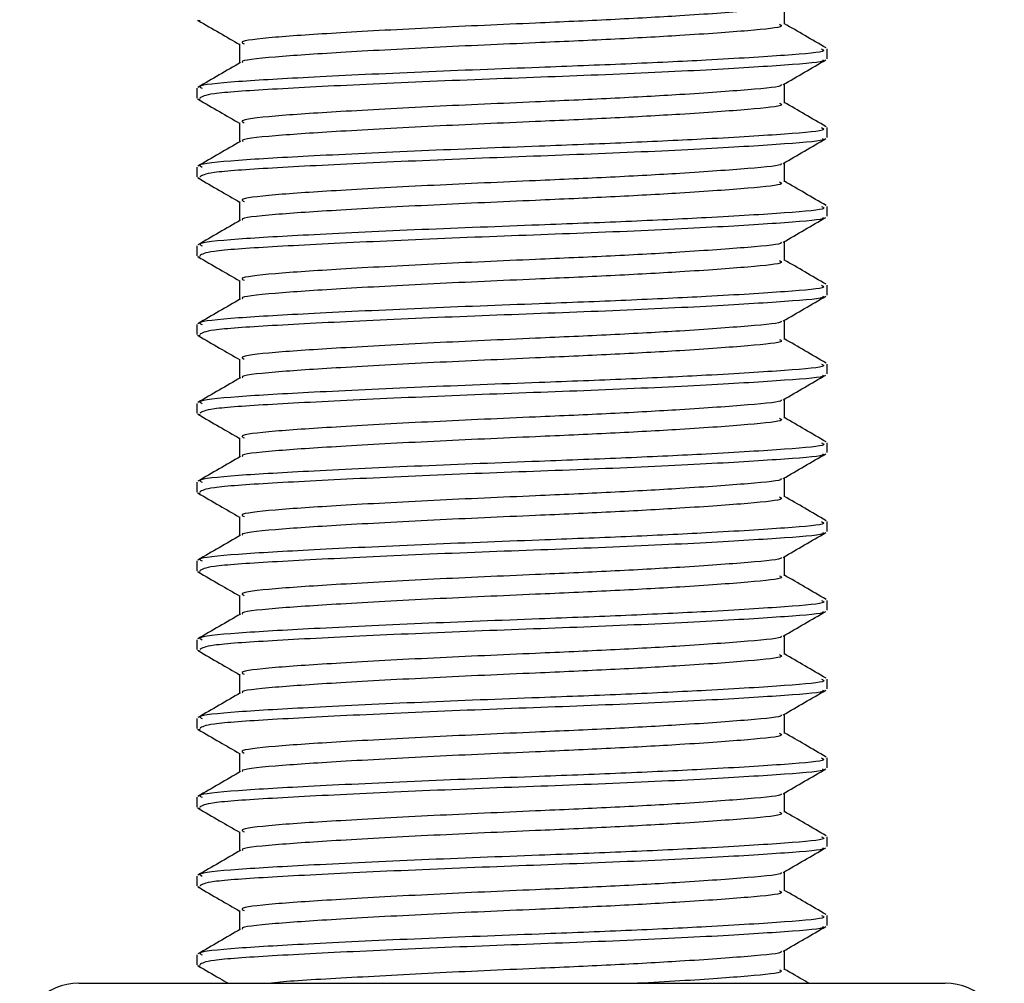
# Model space of a CAD drawing. Header units: millimetres. Extents: x 0 to 420, y 0 to 297.
# Tile 61 of 106: x 202.37 to 203.7, y 193.77 to 195.06. Entities that reach past the tile are written whole.
import ezdxf

# ---------------------------------------------------------------- set-up
doc = ezdxf.new("R2010")
doc.units = ezdxf.units.MM

msp = doc.modelspace()

# ---------------------------------------------------------------- linework, layer by layer
at = {"color": 7, "linetype": 'Continuous', "lineweight": 25}
for p, q in [((203.39904, 195.0564), (203.39904, 195.08226)), ((202.6084, 195.06213), (202.61198, 195.06154)), ((202.66522, 195.02988), (202.66522, 195.00412)), ((203.45646, 195.01004), (203.45646, 195.0233)), ((202.6078, 194.97028), (202.6078, 194.95697)), ((203.39904, 194.95032), (203.39904, 194.97618)), ((202.6084, 194.95605), (202.61198, 194.95546)), ((202.66522, 194.9238), (202.66522, 194.89804)), ((203.45646, 194.90395), (203.45646, 194.91721)), ((202.6078, 194.8642), (202.6078, 194.85089)), ((203.39904, 194.84424), (203.39904, 194.8701)), ((202.6084, 194.84996), (202.61198, 194.84937)), ((202.66522, 194.81772), (202.66522, 194.79196)), ((203.45646, 194.79787), (203.45646, 194.81113)), ((202.6078, 194.75812), (202.6078, 194.7448)), ((203.39904, 194.73815), (203.39904, 194.76401)), ((202.6084, 194.74388), (202.61198, 194.74329)), ((202.66522, 194.71163), (202.66522, 194.68587)), ((203.45646, 194.69178), (203.45646, 194.70505)), ((202.6078, 194.65203), (202.6078, 194.63872)), ((203.39904, 194.63207), (203.39904, 194.65793)), ((202.6084, 194.63779), (202.61198, 194.63721)), ((202.66522, 194.60555), (202.66522, 194.57979)), ((203.45646, 194.5857), (203.45646, 194.59896)), ((202.6078, 194.54595), (202.6078, 194.53264)), ((203.39904, 194.52599), (203.39904, 194.55184)), ((202.6084, 194.53171), (202.61198, 194.53112)), ((202.66522, 194.49947), (202.66522, 194.47371)), ((203.45646, 194.47962), (203.45646, 194.49288)), ((202.6078, 194.43987), (202.6078, 194.42655)), ((203.39904, 194.4199), (203.39904, 194.44576)), ((202.6084, 194.42563), (202.61198, 194.42504)), ((202.66522, 194.39338), (202.66522, 194.36762)), ((203.45646, 194.37353), (203.45646, 194.38679)), ((202.6078, 194.33378), (202.6078, 194.32047)), ((203.39904, 194.31382), (203.39904, 194.33968)), ((202.6084, 194.31954), (202.61198, 194.31896)), ((202.66522, 194.2873), (202.66522, 194.26154)), ((203.45646, 194.26745), (203.45646, 194.28071)), ((202.6078, 194.2277), (202.6078, 194.21439)), ((203.39904, 194.20774), (203.39904, 194.23359)), ((202.6084, 194.21346), (202.61198, 194.21287)), ((202.66522, 194.18122), (202.66522, 194.15546)), ((203.45646, 194.16137), (203.45646, 194.17463)), ((202.6078, 194.12161), (202.6078, 194.1083)), ((203.39904, 194.10165), (203.39904, 194.12751)), ((202.6084, 194.10738), (202.61198, 194.10679)), ((202.66522, 194.07513), (202.66522, 194.04937)), ((203.45646, 194.05528), (203.45646, 194.06854)), ((202.6078, 194.01553), (202.6078, 194.00222)), ((203.39904, 193.99557), (203.39904, 194.02143)), ((202.6084, 194.00129), (202.61198, 194.00071)), ((202.66522, 193.96905), (202.66522, 193.94329)), ((203.45646, 193.9492), (203.45646, 193.96246)), ((202.6078, 193.90945), (202.6078, 193.89614)), ((203.39904, 193.88949), (203.39904, 193.91534)), ((202.6084, 193.89521), (202.61198, 193.89462)), ((202.66522, 193.86297), (202.66522, 193.83721)), ((203.45646, 193.84312), (203.45646, 193.85638)), ((202.6078, 193.80336), (202.6078, 193.79005)), ((203.39904, 193.7834), (203.39904, 193.80926)), ((202.6084, 193.78913), (202.61198, 193.78854)), ((202.44867, 193.76507), (203.61559, 193.76507))]:
    msp.add_line(p, q, dxfattribs=at)
for centre, start, end in [((202.44867, 193.68551), 90, 180), ((203.61559, 193.68551), 0, 90)]:
    msp.add_arc(centre, 0.07956, start, end, dxfattribs=at)
for points, knots in [([(203.39402, 195.08121), (203.39442, 195.08091), (203.39767, 195.07841), (203.35341, 195.07435), (203.27145, 195.0683), (203.16768, 195.06256), (203.05326, 195.05749), (202.92329, 195.05177), (202.79701, 195.04478), (202.70751, 195.03893), (202.66336, 195.03374), (202.66978, 195.03072), (202.67148, 195.02992)], [0, 0, 0, 0, 0.0170089, 0.1395429, 0.2651564, 0.3617182, 0.4550083, 0.5789794, 0.7064021, 0.8289037, 0.9545634, 1, 1, 1, 1]), ([(202.60943, 195.06153), (202.61903, 195.05597), (202.63763, 195.0452), (202.65622, 195.03443), (202.66522, 195.02922)], [0, 0, 0, 0, 0.5163558, 1, 1, 1, 1]), ([(203.39252, 195.05642), (203.39416, 195.05553), (203.39988, 195.05242), (203.35459, 195.04782), (203.27121, 195.04178), (203.16773, 195.03604), (203.05322, 195.03097), (202.92337, 195.02525), (202.79673, 195.01826), (202.70851, 195.01241), (202.66512, 195.00771), (202.66923, 195.00519), (202.66973, 195.00488)], [0, 0, 0, 0, 0.0490909, 0.1710963, 0.2961678, 0.392313, 0.4852006, 0.6086368, 0.7355098, 0.8574829, 0.9826005, 1, 1, 1, 1]), ([(203.45542, 195.02452), (203.44581, 195.03008), (203.42702, 195.04096), (203.40823, 195.05185), (203.39904, 195.05717)], [0, 0, 0, 0, 0.5112595, 1, 1, 1, 1]), ([(203.44888, 195.0233), (203.45081, 195.0224), (203.45748, 195.01928), (203.40507, 195.01467), (203.30862, 195.00863), (203.18895, 195.00288), (203.05654, 194.99781), (202.90627, 194.9921), (202.76021, 194.98511), (202.65674, 194.97926), (202.6057, 194.97408), (202.61306, 194.97107), (202.615, 194.97028)], [0, 0, 0, 0, 0.0482673, 0.1669875, 0.2886879, 0.3822403, 0.4726264, 0.5927373, 0.7161886, 0.8348774, 0.9566226, 1, 1, 1, 1]), ([(203.45044, 195.0085), (203.45104, 195.00812), (203.45516, 195.00554), (203.40389, 195.00142), (203.30051, 194.99483), (203.15272, 194.98798), (202.9893, 194.98223), (202.83123, 194.9754), (202.70382, 194.96881), (202.62114, 194.96321), (202.61461, 194.95898), (202.61152, 194.95697)], [0, 0, 0, 0, 0.020946, 0.1431057, 0.2683321, 0.3948123, 0.5164381, 0.6428345, 0.7681974, 0.8902633, 1, 1, 1, 1]), ([(203.39723, 194.97513), (203.40683, 194.98069), (203.42602, 194.99181), (203.44523, 195.00292), (203.45483, 195.00848)], [0, 0, 0, 0, 0.4999098, 1, 1, 1, 1]), ([(202.66647, 195.00485), (202.65687, 194.99929), (202.63766, 194.98816), (202.61845, 194.97704), (202.60884, 194.97148)], [0, 0, 0, 0, 0.4998987, 1, 1, 1, 1]), ([(203.39402, 194.97513), (203.39442, 194.97483), (203.39767, 194.97232), (203.35341, 194.96827), (203.27145, 194.96221), (203.16768, 194.95647), (203.05326, 194.9514), (202.92329, 194.94569), (202.79701, 194.93869), (202.70751, 194.93285), (202.66336, 194.92766), (202.66978, 194.92464), (202.67148, 194.92384)], [0, 0, 0, 0, 0.0170089, 0.1395429, 0.2651564, 0.3617182, 0.4550083, 0.5789794, 0.7064021, 0.8289037, 0.9545634, 1, 1, 1, 1]), ([(202.60943, 194.95544), (202.61903, 194.94988), (202.63763, 194.93912), (202.65622, 194.92835), (202.66522, 194.92314)], [0, 0, 0, 0, 0.5163558, 1, 1, 1, 1]), ([(203.39252, 194.95034), (203.39416, 194.94944), (203.39988, 194.94634), (203.35459, 194.94173), (203.27121, 194.93569), (203.16773, 194.92995), (203.05322, 194.92488), (202.92337, 194.91917), (202.79673, 194.91217), (202.70851, 194.90633), (202.66512, 194.90163), (202.66923, 194.8991), (202.66973, 194.8988)], [0, 0, 0, 0, 0.0490909, 0.1710963, 0.2961678, 0.392313, 0.4852006, 0.6086368, 0.7355098, 0.8574829, 0.9826005, 1, 1, 1, 1]), ([(203.45542, 194.91844), (203.44581, 194.924), (203.42702, 194.93488), (203.40823, 194.94576), (203.39904, 194.95108)], [0, 0, 0, 0, 0.51125952, 1, 1, 1, 1]), ([(203.44888, 194.91721), (203.45081, 194.91631), (203.45748, 194.9132), (203.40507, 194.90858), (203.30862, 194.90254), (203.18895, 194.8968), (203.05654, 194.89173), (202.90627, 194.88602), (202.76021, 194.87902), (202.65674, 194.87318), (202.6057, 194.868), (202.61306, 194.86499), (202.615, 194.8642)], [0, 0, 0, 0, 0.0482673, 0.1669875, 0.2886879, 0.3822403, 0.4726264, 0.5927373, 0.7161886, 0.8348774, 0.9566226, 1, 1, 1, 1]), ([(203.45044, 194.90241), (203.45104, 194.90203), (203.45516, 194.89946), (203.40389, 194.89534), (203.30051, 194.88875), (203.15272, 194.8819), (202.9893, 194.87615), (202.83123, 194.86931), (202.70382, 194.86273), (202.62114, 194.85713), (202.61461, 194.85289), (202.61152, 194.85089)], [0, 0, 0, 0, 0.020946, 0.1431057, 0.2683321, 0.3948123, 0.5164381, 0.6428345, 0.7681974, 0.8902633, 1, 1, 1, 1]), ([(203.39723, 194.86904), (203.40683, 194.8746), (203.42602, 194.88573), (203.44523, 194.89684), (203.45483, 194.9024)], [0, 0, 0, 0, 0.4999098, 1, 1, 1, 1]), ([(202.66647, 194.89877), (202.65687, 194.89321), (202.63766, 194.88208), (202.61845, 194.87096), (202.60884, 194.8654)], [0, 0, 0, 0, 0.4998987, 1, 1, 1, 1]), ([(203.39402, 194.86905), (203.39442, 194.86874), (203.39767, 194.86624), (203.35341, 194.86219), (203.27145, 194.85613), (203.16768, 194.85039), (203.05326, 194.84532), (202.92329, 194.83961), (202.79701, 194.83261), (202.70751, 194.82677), (202.66336, 194.82157), (202.66978, 194.81855), (202.67148, 194.81775)], [0, 0, 0, 0, 0.0170089, 0.1395429, 0.2651564, 0.3617182, 0.4550083, 0.5789794, 0.7064021, 0.8289037, 0.9545634, 1, 1, 1, 1]), ([(202.60943, 194.84936), (202.61903, 194.8438), (202.63763, 194.83303), (202.65622, 194.82226), (202.66522, 194.81705)], [0, 0, 0, 0, 0.5163558, 1, 1, 1, 1]), ([(203.39252, 194.84425), (203.39416, 194.84336), (203.39988, 194.84026), (203.35459, 194.83565), (203.27121, 194.82961), (203.16773, 194.82387), (203.05322, 194.8188), (202.92337, 194.81309), (202.79673, 194.80609), (202.70851, 194.80025), (202.66512, 194.79555), (202.66923, 194.79302), (202.66973, 194.79271)], [0, 0, 0, 0, 0.0490909, 0.1710963, 0.2961678, 0.392313, 0.4852006, 0.6086368, 0.7355098, 0.8574829, 0.9826005, 1, 1, 1, 1]), ([(203.45542, 194.81235), (203.44581, 194.81792), (203.42702, 194.82879), (203.40823, 194.83968), (203.39904, 194.845)], [0, 0, 0, 0, 0.51125952, 1, 1, 1, 1]), ([(203.44888, 194.81113), (203.45081, 194.81023), (203.45748, 194.80712), (203.40507, 194.8025), (203.30862, 194.79646), (203.18895, 194.79072), (203.05654, 194.78565), (202.90627, 194.77994), (202.76021, 194.77294), (202.65674, 194.7671), (202.6057, 194.76191), (202.61306, 194.75891), (202.615, 194.75812)], [0, 0, 0, 0, 0.0482673, 0.1669875, 0.2886879, 0.3822403, 0.4726264, 0.5927373, 0.7161886, 0.8348774, 0.9566226, 1, 1, 1, 1]), ([(203.45044, 194.79633), (203.45104, 194.79595), (203.45516, 194.79338), (203.40389, 194.78925), (203.30051, 194.78266), (203.15272, 194.77582), (202.9893, 194.77007), (202.83123, 194.76323), (202.70382, 194.75665), (202.62114, 194.75104), (202.61461, 194.74681), (202.61152, 194.7448)], [0, 0, 0, 0, 0.020946, 0.1431057, 0.2683321, 0.3948123, 0.5164381, 0.6428345, 0.7681974, 0.8902633, 1, 1, 1, 1]), ([(203.39723, 194.76296), (203.40683, 194.76852), (203.42602, 194.77964), (203.44523, 194.79076), (203.45483, 194.79632)], [0, 0, 0, 0, 0.4999098, 1, 1, 1, 1]), ([(202.66647, 194.79269), (202.65687, 194.78712), (202.63766, 194.776), (202.61845, 194.76487), (202.60884, 194.75931)], [0, 0, 0, 0, 0.4998987, 1, 1, 1, 1]), ([(203.39402, 194.76296), (203.39442, 194.76266), (203.39767, 194.76016), (203.35341, 194.7561), (203.27145, 194.75005), (203.16768, 194.74431), (203.05326, 194.73924), (202.92329, 194.73352), (202.79701, 194.72653), (202.70751, 194.72068), (202.66336, 194.71549), (202.66978, 194.71247), (202.67148, 194.71167)], [0, 0, 0, 0, 0.0170089, 0.1395429, 0.2651564, 0.3617182, 0.4550083, 0.5789794, 0.7064021, 0.8289037, 0.9545634, 1, 1, 1, 1]), ([(202.60943, 194.74328), (202.61903, 194.73772), (202.63763, 194.72695), (202.65622, 194.71618), (202.66522, 194.71097)], [0, 0, 0, 0, 0.5163558, 1, 1, 1, 1]), ([(203.39252, 194.73817), (203.39416, 194.73728), (203.39988, 194.73417), (203.35459, 194.72957), (203.27121, 194.72353), (203.16773, 194.71779), (203.05322, 194.71272), (202.92337, 194.707), (202.79673, 194.70001), (202.70851, 194.69416), (202.66512, 194.68946), (202.66923, 194.68694), (202.66973, 194.68663)], [0, 0, 0, 0, 0.0490909, 0.1710963, 0.2961678, 0.392313, 0.4852006, 0.6086368, 0.7355098, 0.8574829, 0.9826005, 1, 1, 1, 1]), ([(203.45542, 194.70627), (203.44581, 194.71183), (203.42702, 194.72271), (203.40823, 194.7336), (203.39904, 194.73892)], [0, 0, 0, 0, 0.5112595, 1, 1, 1, 1]), ([(203.44888, 194.70505), (203.45081, 194.70415), (203.45748, 194.70103), (203.40507, 194.69642), (203.30862, 194.69038), (203.18895, 194.68463), (203.05654, 194.67956), (202.90627, 194.67385), (202.76021, 194.66686), (202.65674, 194.66101), (202.6057, 194.65583), (202.61306, 194.65282), (202.615, 194.65203)], [0, 0, 0, 0, 0.04826734, 0.16698745, 0.28868792, 0.3822403, 0.47262643, 0.59273734, 0.71618864, 0.8348774, 0.95662262, 1, 1, 1, 1]), ([(203.45044, 194.69024), (203.45104, 194.68987), (203.45516, 194.68729), (203.40389, 194.68317), (203.30051, 194.67658), (203.15272, 194.66973), (202.9893, 194.66398), (202.83123, 194.65715), (202.70382, 194.65056), (202.62114, 194.64496), (202.61461, 194.64073), (202.61152, 194.63872)], [0, 0, 0, 0, 0.020946, 0.1431057, 0.2683321, 0.3948123, 0.5164381, 0.6428345, 0.7681974, 0.8902633, 1, 1, 1, 1]), ([(203.39723, 194.65688), (203.40683, 194.66244), (203.42602, 194.67356), (203.44523, 194.68467), (203.45483, 194.69023)], [0, 0, 0, 0, 0.4999098, 1, 1, 1, 1]), ([(202.66647, 194.6866), (202.65687, 194.68104), (202.63766, 194.66991), (202.61845, 194.65879), (202.60884, 194.65323)], [0, 0, 0, 0, 0.4998987, 1, 1, 1, 1]), ([(203.39402, 194.65688), (203.39442, 194.65658), (203.39767, 194.65407), (203.35341, 194.65002), (203.27145, 194.64396), (203.16768, 194.63822), (203.05326, 194.63315), (202.92329, 194.62744), (202.79701, 194.62044), (202.70751, 194.6146), (202.66336, 194.60941), (202.66978, 194.60639), (202.67148, 194.60559)], [0, 0, 0, 0, 0.0170089, 0.1395429, 0.2651564, 0.3617182, 0.4550083, 0.5789794, 0.7064021, 0.8289037, 0.9545634, 1, 1, 1, 1]), ([(202.60943, 194.63719), (202.61903, 194.63163), (202.63763, 194.62087), (202.65622, 194.6101), (202.66522, 194.60489)], [0, 0, 0, 0, 0.5163558, 1, 1, 1, 1]), ([(203.39252, 194.63209), (203.39416, 194.63119), (203.39988, 194.62809), (203.35459, 194.62348), (203.27121, 194.61744), (203.16773, 194.6117), (203.05322, 194.60663), (202.92337, 194.60092), (202.79673, 194.59392), (202.70851, 194.58808), (202.66512, 194.58338), (202.66923, 194.58085), (202.66973, 194.58055)], [0, 0, 0, 0, 0.0490909, 0.1710963, 0.2961678, 0.392313, 0.4852006, 0.6086368, 0.7355098, 0.8574829, 0.9826005, 1, 1, 1, 1]), ([(203.45542, 194.60019), (203.44581, 194.60575), (203.42702, 194.61663), (203.40823, 194.62751), (203.39904, 194.63283)], [0, 0, 0, 0, 0.5112595, 1, 1, 1, 1]), ([(203.44888, 194.59896), (203.45081, 194.59806), (203.45748, 194.59495), (203.40507, 194.59033), (203.30862, 194.58429), (203.18895, 194.57855), (203.05654, 194.57348), (202.90627, 194.56777), (202.76021, 194.56077), (202.65674, 194.55493), (202.6057, 194.54975), (202.61306, 194.54674), (202.615, 194.54595)], [0, 0, 0, 0, 0.0482673, 0.1669875, 0.2886879, 0.3822403, 0.4726264, 0.5927373, 0.7161886, 0.8348774, 0.9566226, 1, 1, 1, 1]), ([(203.45044, 194.58416), (203.45104, 194.58378), (203.45516, 194.58121), (203.40389, 194.57709), (203.30051, 194.5705), (203.15272, 194.56365), (202.9893, 194.5579), (202.83123, 194.55106), (202.70382, 194.54448), (202.62114, 194.53888), (202.61461, 194.53464), (202.61152, 194.53264)], [0, 0, 0, 0, 0.020946, 0.1431057, 0.2683321, 0.3948123, 0.5164381, 0.6428345, 0.7681974, 0.8902633, 1, 1, 1, 1]), ([(203.39723, 194.55079), (203.40683, 194.55635), (203.42602, 194.56748), (203.44523, 194.57859), (203.45483, 194.58415)], [0, 0, 0, 0, 0.4999098, 1, 1, 1, 1]), ([(202.66647, 194.58052), (202.65687, 194.57496), (202.63766, 194.56383), (202.61845, 194.55271), (202.60884, 194.54715)], [0, 0, 0, 0, 0.4998987, 1, 1, 1, 1]), ([(203.39402, 194.5508), (203.39442, 194.55049), (203.39767, 194.54799), (203.35341, 194.54394), (203.27145, 194.53788), (203.16768, 194.53214), (203.05326, 194.52707), (202.92329, 194.52136), (202.79701, 194.51436), (202.70751, 194.50852), (202.66336, 194.50332), (202.66978, 194.5003), (202.67148, 194.4995)], [0, 0, 0, 0, 0.0170089, 0.1395429, 0.2651564, 0.3617182, 0.4550083, 0.5789794, 0.7064021, 0.8289037, 0.9545634, 1, 1, 1, 1]), ([(202.60943, 194.53111), (202.61903, 194.52555), (202.63763, 194.51478), (202.65622, 194.50401), (202.66522, 194.4988)], [0, 0, 0, 0, 0.5163558, 1, 1, 1, 1]), ([(203.39252, 194.526), (203.39416, 194.52511), (203.39988, 194.52201), (203.35459, 194.5174), (203.27121, 194.51136), (203.16773, 194.50562), (203.05322, 194.50055), (202.92337, 194.49484), (202.79673, 194.48784), (202.70851, 194.482), (202.66512, 194.4773), (202.66923, 194.47477), (202.66973, 194.47446)], [0, 0, 0, 0, 0.0490909, 0.1710963, 0.2961678, 0.392313, 0.4852006, 0.6086368, 0.7355098, 0.8574829, 0.9826005, 1, 1, 1, 1]), ([(203.45542, 194.4941), (203.44581, 194.49967), (203.42702, 194.51054), (203.40823, 194.52143), (203.39904, 194.52675)], [0, 0, 0, 0, 0.5112595, 1, 1, 1, 1]), ([(203.44888, 194.49288), (203.45081, 194.49198), (203.45748, 194.48886), (203.40507, 194.48425), (203.30862, 194.47821), (203.18895, 194.47247), (203.05654, 194.4674), (202.90627, 194.46168), (202.76021, 194.45469), (202.65674, 194.44884), (202.6057, 194.44366), (202.61306, 194.44066), (202.615, 194.43987)], [0, 0, 0, 0, 0.0482673, 0.1669875, 0.2886879, 0.3822403, 0.4726264, 0.5927373, 0.7161886, 0.8348774, 0.9566226, 1, 1, 1, 1]), ([(203.45044, 194.47808), (203.45104, 194.4777), (203.45516, 194.47513), (203.40389, 194.471), (203.30051, 194.46441), (203.15272, 194.45757), (202.9893, 194.45182), (202.83123, 194.44498), (202.70382, 194.4384), (202.62114, 194.43279), (202.61461, 194.42856), (202.61152, 194.42655)], [0, 0, 0, 0, 0.02094603, 0.1431057, 0.26833207, 0.39481226, 0.5164381, 0.64283453, 0.76819743, 0.89026332, 1, 1, 1, 1]), ([(203.39723, 194.44471), (203.40683, 194.45027), (203.42602, 194.46139), (203.44523, 194.47251), (203.45483, 194.47807)], [0, 0, 0, 0, 0.4999098, 1, 1, 1, 1]), ([(202.66647, 194.47444), (202.65687, 194.46887), (202.63766, 194.45775), (202.61845, 194.44662), (202.60884, 194.44106)], [0, 0, 0, 0, 0.4998987, 1, 1, 1, 1]), ([(203.39402, 194.44471), (203.39442, 194.44441), (203.39767, 194.44191), (203.35341, 194.43785), (203.27145, 194.43179), (203.16768, 194.42606), (203.05326, 194.42099), (202.92329, 194.41527), (202.79701, 194.40828), (202.70751, 194.40243), (202.66336, 194.39724), (202.66978, 194.39422), (202.67148, 194.39342)], [0, 0, 0, 0, 0.0170089, 0.1395429, 0.2651564, 0.3617182, 0.4550083, 0.5789794, 0.7064021, 0.8289037, 0.9545634, 1, 1, 1, 1]), ([(202.60943, 194.42502), (202.61903, 194.41947), (202.63763, 194.4087), (202.65622, 194.39793), (202.66522, 194.39272)], [0, 0, 0, 0, 0.5163558, 1, 1, 1, 1]), ([(203.39252, 194.41992), (203.39416, 194.41903), (203.39988, 194.41592), (203.35459, 194.41132), (203.27121, 194.40528), (203.16773, 194.39954), (203.05322, 194.39446), (202.92337, 194.38875), (202.79673, 194.38176), (202.70851, 194.37591), (202.66512, 194.37121), (202.66923, 194.36869), (202.66973, 194.36838)], [0, 0, 0, 0, 0.0490909, 0.1710963, 0.2961678, 0.392313, 0.4852006, 0.6086368, 0.7355098, 0.8574829, 0.9826005, 1, 1, 1, 1]), ([(203.45542, 194.38802), (203.44581, 194.39358), (203.42702, 194.40446), (203.40823, 194.41535), (203.39904, 194.42067)], [0, 0, 0, 0, 0.5112595, 1, 1, 1, 1]), ([(203.44888, 194.38679), (203.45081, 194.38589), (203.45748, 194.38278), (203.40507, 194.37817), (203.30862, 194.37213), (203.18895, 194.36638), (203.05654, 194.36131), (202.90627, 194.3556), (202.76021, 194.34861), (202.65674, 194.34276), (202.6057, 194.33758), (202.61306, 194.33457), (202.615, 194.33378)], [0, 0, 0, 0, 0.0482673, 0.1669875, 0.2886879, 0.3822403, 0.4726264, 0.5927373, 0.7161886, 0.8348774, 0.9566226, 1, 1, 1, 1]), ([(203.45044, 194.37199), (203.45104, 194.37162), (203.45516, 194.36904), (203.40389, 194.36492), (203.30051, 194.35833), (203.15272, 194.35148), (202.9893, 194.34573), (202.83123, 194.3389), (202.70382, 194.33231), (202.62114, 194.32671), (202.61461, 194.32248), (202.61152, 194.32047)], [0, 0, 0, 0, 0.020946, 0.1431057, 0.2683321, 0.3948123, 0.5164381, 0.6428345, 0.7681974, 0.8902633, 1, 1, 1, 1]), ([(203.39723, 194.33863), (203.40683, 194.34419), (203.42602, 194.35531), (203.44523, 194.36642), (203.45483, 194.37198)], [0, 0, 0, 0, 0.4999098, 1, 1, 1, 1]), ([(202.66647, 194.36835), (202.65687, 194.36279), (202.63766, 194.35166), (202.61845, 194.34054), (202.60884, 194.33498)], [0, 0, 0, 0, 0.4998987, 1, 1, 1, 1]), ([(203.39402, 194.33863), (203.39442, 194.33832), (203.39767, 194.33582), (203.35341, 194.33177), (203.27145, 194.32571), (203.16768, 194.31997), (203.05326, 194.3149), (202.92329, 194.30919), (202.79701, 194.30219), (202.70751, 194.29635), (202.66336, 194.29116), (202.66978, 194.28814), (202.67148, 194.28734)], [0, 0, 0, 0, 0.0170089, 0.1395429, 0.2651564, 0.3617182, 0.4550083, 0.5789794, 0.7064021, 0.8289037, 0.9545634, 1, 1, 1, 1]), ([(202.60943, 194.31894), (202.61903, 194.31338), (202.63763, 194.30262), (202.65622, 194.29185), (202.66522, 194.28664)], [0, 0, 0, 0, 0.51635581, 1, 1, 1, 1]), ([(203.39252, 194.31383), (203.39416, 194.31294), (203.39988, 194.30984), (203.35459, 194.30523), (203.27121, 194.29919), (203.16773, 194.29345), (203.05322, 194.28838), (202.92337, 194.28267), (202.79673, 194.27567), (202.70851, 194.26983), (202.66512, 194.26513), (202.66923, 194.2626), (202.66973, 194.2623)], [0, 0, 0, 0, 0.0490909, 0.1710963, 0.2961678, 0.392313, 0.4852006, 0.6086368, 0.7355098, 0.8574829, 0.9826005, 1, 1, 1, 1]), ([(203.45542, 194.28194), (203.44581, 194.2875), (203.42702, 194.29838), (203.40823, 194.30926), (203.39904, 194.31458)], [0, 0, 0, 0, 0.5112595, 1, 1, 1, 1]), ([(203.44888, 194.28071), (203.45081, 194.27981), (203.45748, 194.2767), (203.40507, 194.27208), (203.30862, 194.26604), (203.18895, 194.2603), (203.05654, 194.25523), (202.90627, 194.24952), (202.76021, 194.24252), (202.65674, 194.23668), (202.6057, 194.2315), (202.61306, 194.22849), (202.615, 194.2277)], [0, 0, 0, 0, 0.0482673, 0.1669875, 0.2886879, 0.3822403, 0.4726264, 0.5927373, 0.7161886, 0.8348774, 0.9566226, 1, 1, 1, 1]), ([(203.45044, 194.26591), (203.45104, 194.26553), (203.45516, 194.26296), (203.40389, 194.25884), (203.30051, 194.25225), (203.15272, 194.2454), (202.9893, 194.23965), (202.83123, 194.23281), (202.70382, 194.22623), (202.62114, 194.22063), (202.61461, 194.21639), (202.61152, 194.21439)], [0, 0, 0, 0, 0.020946, 0.1431057, 0.2683321, 0.3948123, 0.5164381, 0.6428345, 0.7681974, 0.8902633, 1, 1, 1, 1]), ([(203.39723, 194.23254), (203.40683, 194.2381), (203.42602, 194.24922), (203.44523, 194.26034), (203.45483, 194.2659)], [0, 0, 0, 0, 0.4999098, 1, 1, 1, 1]), ([(202.66647, 194.26227), (202.65687, 194.25671), (202.63766, 194.24558), (202.61845, 194.23446), (202.60884, 194.2289)], [0, 0, 0, 0, 0.4998987, 1, 1, 1, 1]), ([(203.39402, 194.23255), (203.39442, 194.23224), (203.39767, 194.22974), (203.35341, 194.22569), (203.27145, 194.21963), (203.16768, 194.21389), (203.05326, 194.20882), (202.92329, 194.20311), (202.79701, 194.19611), (202.70751, 194.19027), (202.66336, 194.18507), (202.66978, 194.18205), (202.67148, 194.18125)], [0, 0, 0, 0, 0.0170089, 0.1395429, 0.2651564, 0.3617182, 0.4550083, 0.5789794, 0.7064021, 0.8289037, 0.9545634, 1, 1, 1, 1]), ([(202.60943, 194.21286), (202.61903, 194.2073), (202.63763, 194.19653), (202.65622, 194.18576), (202.66522, 194.18055)], [0, 0, 0, 0, 0.51635581, 1, 1, 1, 1]), ([(203.39252, 194.20775), (203.39416, 194.20686), (203.39988, 194.20376), (203.35459, 194.19915), (203.27121, 194.19311), (203.16773, 194.18737), (203.05322, 194.1823), (202.92337, 194.17659), (202.79673, 194.16959), (202.70851, 194.16375), (202.66512, 194.15905), (202.66923, 194.15652), (202.66973, 194.15621)], [0, 0, 0, 0, 0.0490909, 0.1710963, 0.2961678, 0.392313, 0.4852006, 0.6086368, 0.7355098, 0.8574829, 0.9826005, 1, 1, 1, 1]), ([(203.45542, 194.17585), (203.44581, 194.18142), (203.42702, 194.19229), (203.40823, 194.20318), (203.39904, 194.2085)], [0, 0, 0, 0, 0.5112595, 1, 1, 1, 1]), ([(203.44888, 194.17463), (203.45081, 194.17373), (203.45748, 194.17061), (203.40507, 194.166), (203.30862, 194.15996), (203.18895, 194.15422), (203.05654, 194.14915), (202.90627, 194.14343), (202.76021, 194.13644), (202.65674, 194.13059), (202.6057, 194.12541), (202.61306, 194.12241), (202.615, 194.12161)], [0, 0, 0, 0, 0.0482673, 0.1669875, 0.2886879, 0.3822403, 0.4726264, 0.5927373, 0.7161886, 0.8348774, 0.9566226, 1, 1, 1, 1]), ([(203.45044, 194.15983), (203.45104, 194.15945), (203.45516, 194.15687), (203.40389, 194.15275), (203.30051, 194.14616), (203.15272, 194.13932), (202.9893, 194.13356), (202.83123, 194.12673), (202.70382, 194.12015), (202.62114, 194.11454), (202.61461, 194.11031), (202.61152, 194.1083)], [0, 0, 0, 0, 0.020946, 0.1431057, 0.2683321, 0.3948123, 0.5164381, 0.6428345, 0.7681974, 0.8902633, 1, 1, 1, 1]), ([(203.39723, 194.12646), (203.40683, 194.13202), (203.42602, 194.14314), (203.44523, 194.15426), (203.45483, 194.15982)], [0, 0, 0, 0, 0.4999098, 1, 1, 1, 1]), ([(202.66647, 194.15619), (202.65687, 194.15062), (202.63766, 194.1395), (202.61845, 194.12837), (202.60884, 194.12281)], [0, 0, 0, 0, 0.4998987, 1, 1, 1, 1]), ([(203.39402, 194.12646), (203.39442, 194.12616), (203.39767, 194.12366), (203.35341, 194.1196), (203.27145, 194.11354), (203.16768, 194.10781), (203.05326, 194.10274), (202.92329, 194.09702), (202.79701, 194.09003), (202.70751, 194.08418), (202.66336, 194.07899), (202.66978, 194.07597), (202.67148, 194.07517)], [0, 0, 0, 0, 0.0170089, 0.1395429, 0.2651564, 0.3617182, 0.4550083, 0.5789794, 0.7064021, 0.8289037, 0.9545634, 1, 1, 1, 1]), ([(202.60943, 194.10677), (202.61903, 194.10122), (202.63763, 194.09045), (202.65622, 194.07968), (202.66522, 194.07447)], [0, 0, 0, 0, 0.5163558, 1, 1, 1, 1]), ([(203.39252, 194.10167), (203.39416, 194.10078), (203.39988, 194.09767), (203.35459, 194.09307), (203.27121, 194.08703), (203.16773, 194.08129), (203.05322, 194.07621), (202.92337, 194.0705), (202.79673, 194.06351), (202.70851, 194.05766), (202.66512, 194.05296), (202.66923, 194.05044), (202.66973, 194.05013)], [0, 0, 0, 0, 0.0490909, 0.1710963, 0.2961678, 0.392313, 0.4852006, 0.6086368, 0.7355098, 0.8574829, 0.9826005, 1, 1, 1, 1]), ([(203.45542, 194.06977), (203.44581, 194.07533), (203.42702, 194.08621), (203.40823, 194.0971), (203.39904, 194.10242)], [0, 0, 0, 0, 0.5112595, 1, 1, 1, 1]), ([(203.44888, 194.06854), (203.45081, 194.06764), (203.45748, 194.06453), (203.40507, 194.05992), (203.30862, 194.05388), (203.18895, 194.04813), (203.05654, 194.04306), (202.90627, 194.03735), (202.76021, 194.03036), (202.65674, 194.02451), (202.6057, 194.01933), (202.61306, 194.01632), (202.615, 194.01553)], [0, 0, 0, 0, 0.04826734, 0.16698745, 0.28868792, 0.3822403, 0.47262643, 0.59273734, 0.71618864, 0.8348774, 0.95662262, 1, 1, 1, 1]), ([(203.45044, 194.05374), (203.45104, 194.05337), (203.45516, 194.05079), (203.40389, 194.04667), (203.30051, 194.04008), (203.15272, 194.03323), (202.9893, 194.02748), (202.83123, 194.02064), (202.70382, 194.01406), (202.62114, 194.00846), (202.61461, 194.00422), (202.61152, 194.00222)], [0, 0, 0, 0, 0.020946, 0.1431057, 0.2683321, 0.3948123, 0.5164381, 0.6428345, 0.7681974, 0.8902633, 1, 1, 1, 1]), ([(203.39723, 194.02038), (203.40683, 194.02594), (203.42602, 194.03706), (203.44523, 194.04817), (203.45483, 194.05373)], [0, 0, 0, 0, 0.4999098, 1, 1, 1, 1]), ([(202.66647, 194.0501), (202.65687, 194.04454), (202.63766, 194.03341), (202.61845, 194.02229), (202.60884, 194.01673)], [0, 0, 0, 0, 0.4998987, 1, 1, 1, 1]), ([(203.39402, 194.02038), (203.39442, 194.02007), (203.39767, 194.01757), (203.35341, 194.01352), (203.27145, 194.00746), (203.16768, 194.00172), (203.05326, 193.99665), (202.92329, 193.99094), (202.79701, 193.98394), (202.70751, 193.9781), (202.66336, 193.97291), (202.66978, 193.96989), (202.67148, 193.96908)], [0, 0, 0, 0, 0.0170089, 0.1395429, 0.2651564, 0.3617182, 0.4550083, 0.5789794, 0.7064021, 0.8289037, 0.9545634, 1, 1, 1, 1]), ([(202.60943, 194.00069), (202.61903, 193.99513), (202.63763, 193.98437), (202.65622, 193.9736), (202.66522, 193.96839)], [0, 0, 0, 0, 0.5163558, 1, 1, 1, 1]), ([(203.39252, 193.99558), (203.39416, 193.99469), (203.39988, 193.99159), (203.35459, 193.98698), (203.27121, 193.98094), (203.16773, 193.9752), (203.05322, 193.97013), (202.92337, 193.96442), (202.79673, 193.95742), (202.70851, 193.95158), (202.66512, 193.94688), (202.66923, 193.94435), (202.66973, 193.94404)], [0, 0, 0, 0, 0.0490909, 0.1710963, 0.2961678, 0.392313, 0.4852006, 0.6086368, 0.7355098, 0.8574829, 0.9826005, 1, 1, 1, 1]), ([(203.45542, 193.96369), (203.44581, 193.96925), (203.42702, 193.98013), (203.40823, 193.99101), (203.39904, 193.99633)], [0, 0, 0, 0, 0.5112595, 1, 1, 1, 1]), ([(203.44888, 193.96246), (203.45081, 193.96156), (203.45748, 193.95845), (203.40507, 193.95383), (203.30862, 193.94779), (203.18895, 193.94205), (203.05654, 193.93698), (202.90627, 193.93127), (202.76021, 193.92427), (202.65674, 193.91843), (202.6057, 193.91325), (202.61306, 193.91024), (202.615, 193.90945)], [0, 0, 0, 0, 0.04826734, 0.16698745, 0.28868792, 0.3822403, 0.47262643, 0.59273734, 0.71618864, 0.8348774, 0.95662262, 1, 1, 1, 1]), ([(203.45044, 193.94766), (203.45104, 193.94728), (203.45516, 193.94471), (203.40389, 193.94059), (203.30051, 193.934), (203.15272, 193.92715), (202.9893, 193.9214), (202.83123, 193.91456), (202.70382, 193.90798), (202.62114, 193.90238), (202.61461, 193.89814), (202.61152, 193.89614)], [0, 0, 0, 0, 0.020946, 0.1431057, 0.2683321, 0.3948123, 0.5164381, 0.6428345, 0.7681974, 0.8902633, 1, 1, 1, 1]), ([(203.39723, 193.91429), (203.40683, 193.91985), (203.42602, 193.93097), (203.44523, 193.94209), (203.45483, 193.94765)], [0, 0, 0, 0, 0.4999098, 1, 1, 1, 1]), ([(202.66647, 193.94402), (202.65687, 193.93846), (202.63766, 193.92733), (202.61845, 193.91621), (202.60884, 193.91065)], [0, 0, 0, 0, 0.4998987, 1, 1, 1, 1]), ([(203.39402, 193.9143), (203.39442, 193.91399), (203.39767, 193.91149), (203.35341, 193.90744), (203.27145, 193.90138), (203.16768, 193.89564), (203.05326, 193.89057), (202.92329, 193.88486), (202.79701, 193.87786), (202.70751, 193.87202), (202.66336, 193.86682), (202.66978, 193.8638), (202.67148, 193.863)], [0, 0, 0, 0, 0.0170089, 0.1395429, 0.2651564, 0.3617182, 0.4550083, 0.5789794, 0.7064021, 0.8289037, 0.9545634, 1, 1, 1, 1]), ([(202.60943, 193.89461), (202.61903, 193.88905), (202.63763, 193.87828), (202.65622, 193.86751), (202.66522, 193.8623)], [0, 0, 0, 0, 0.5163558, 1, 1, 1, 1]), ([(203.39252, 193.8895), (203.39416, 193.88861), (203.39988, 193.88551), (203.35459, 193.8809), (203.27121, 193.87486), (203.16773, 193.86912), (203.05322, 193.86405), (202.92337, 193.85834), (202.79673, 193.85134), (202.70851, 193.8455), (202.66512, 193.8408), (202.66923, 193.83827), (202.66973, 193.83796)], [0, 0, 0, 0, 0.0490909, 0.1710963, 0.2961678, 0.392313, 0.4852006, 0.6086368, 0.7355098, 0.8574829, 0.9826005, 1, 1, 1, 1]), ([(203.45542, 193.8576), (203.44581, 193.86317), (203.42702, 193.87404), (203.40823, 193.88493), (203.39904, 193.89025)], [0, 0, 0, 0, 0.5112595, 1, 1, 1, 1]), ([(203.44888, 193.85638), (203.45081, 193.85548), (203.45748, 193.85236), (203.40507, 193.84775), (203.30862, 193.84171), (203.18895, 193.83597), (203.05654, 193.8309), (202.90627, 193.82518), (202.76021, 193.81819), (202.65674, 193.81234), (202.6057, 193.80716), (202.61306, 193.80415), (202.615, 193.80336)], [0, 0, 0, 0, 0.0482673, 0.1669875, 0.2886879, 0.3822403, 0.4726264, 0.5927373, 0.7161886, 0.8348774, 0.9566226, 1, 1, 1, 1]), ([(203.45044, 193.84158), (203.45104, 193.8412), (203.45516, 193.83862), (203.40389, 193.8345), (203.30051, 193.82791), (203.15272, 193.82107), (202.9893, 193.81531), (202.83123, 193.80848), (202.70382, 193.8019), (202.62114, 193.79629), (202.61461, 193.79206), (202.61152, 193.79005)], [0, 0, 0, 0, 0.020946, 0.1431057, 0.2683321, 0.3948123, 0.5164381, 0.6428345, 0.7681974, 0.8902633, 1, 1, 1, 1]), ([(203.39723, 193.80821), (203.40683, 193.81377), (203.42602, 193.82489), (203.44523, 193.83601), (203.45483, 193.84157)], [0, 0, 0, 0, 0.4999098, 1, 1, 1, 1]), ([(202.66647, 193.83794), (202.65687, 193.83237), (202.63766, 193.82124), (202.61845, 193.81012), (202.60884, 193.80456)], [0, 0, 0, 0, 0.4998987, 1, 1, 1, 1]), ([(203.39402, 193.80821), (203.39442, 193.80791), (203.39767, 193.80541), (203.3534, 193.80135), (203.27146, 193.79529), (203.16763, 193.78956), (203.05345, 193.78448), (202.92229, 193.77878), (202.80076, 193.77174), (202.72545, 193.76773), (202.70991, 193.76533), (202.70821, 193.76507)], [0, 0, 0, 0, 0.020155, 0.1653535, 0.314201, 0.4286233, 0.5391689, 0.6860702, 0.8370616, 0.9822217, 1, 1, 1, 1]), ([(202.60943, 193.78852), (202.61903, 193.78297), (202.63254, 193.77515), (202.64603, 193.76733), (202.64993, 193.76507)], [0, 0, 0, 0, 0.7112717, 1, 1, 1, 1]), ([(203.39252, 193.78342), (203.39417, 193.78253), (203.39993, 193.77942), (203.35399, 193.77483), (203.28203, 193.7694), (203.22068, 193.76612), (203.20106, 193.76507)], [0, 0, 0, 0, 0.13829699, 0.48200567, 0.83435232, 1, 1, 1, 1]), ([(203.43201, 193.76507), (203.4302, 193.76612), (203.41922, 193.77248), (203.40823, 193.77884), (203.39904, 193.78417)], [0, 0, 0, 0, 0.16418476, 1, 1, 1, 1])]:
    msp.add_open_spline(points, degree=3, knots=knots, dxfattribs=at)

doc.saveas('drawing.dxf')
